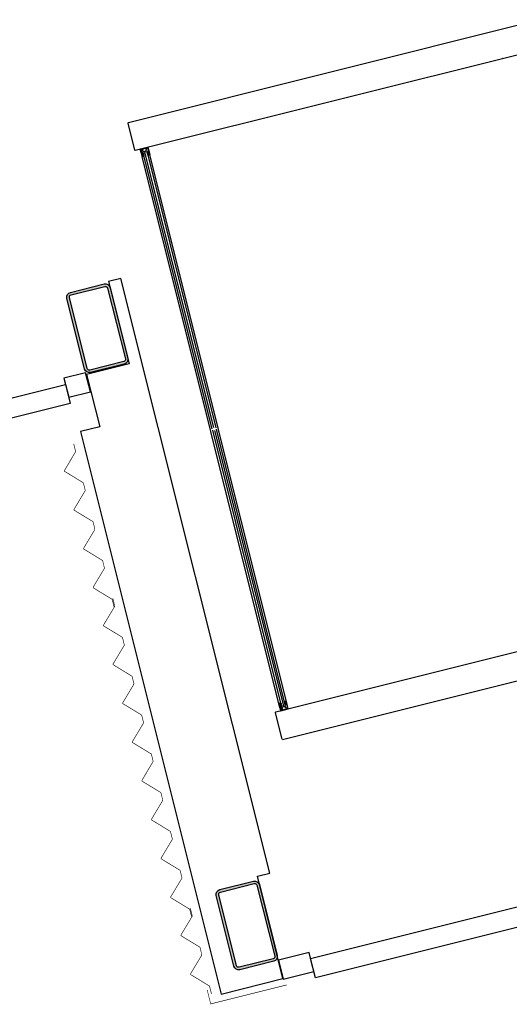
# Model space of a CAD drawing. Header units: millimetres. Extents: x 7256 to 213640, y 21030 to 164335.
# Tile 43 of 70: x 161178 to 162719, y 101067 to 104167. Entities that reach past the tile are written whole.
import ezdxf

# ---------------------------------------------------------------- set-up
doc = ezdxf.new("R2010")
doc.units = ezdxf.units.MM
doc.header["$LTSCALE"] = 100
for name, color, linetype in [('AA28----_KONSTRUKTIE', 252, 'Continuous'), ('AL21----_BUITENWAND', 3, 'Continuous'), ('AL22----_BINNENWAND', 2, 'Continuous'), ('AL28----_KONSTRUKTIE_STAAL', 1, 'Continuous'), ('AL31----_BUITENKOZIJNEN', 1, 'Continuous'), ('AL32----_BINNENKOZIJNEN', 1, 'Continuous')]:
    doc.layers.add(name, color=color, linetype=linetype)

# ---------------------------------------------------------------- blocks, each defined once
blk = doc.blocks.new('72_concentratieplekken_entree_4x')
at = {"layer": 'AL32----_BINNENKOZIJNEN', "lineweight": 9}
h = blk.add_hatch(color=34, dxfattribs=at)
h.dxf.hatch_style = 1
h.paths.add_polyline_path([(-441.313395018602, 1837.325269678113), (-441.5559306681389, 1838.295412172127, -0.4142135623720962), (-441.1921272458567, 1838.901751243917), (-440.7070559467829, 1836.96146625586, -0.4142135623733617)])
at = {"layer": 'AL32----_BINNENKOZIJNEN', "linetype": 'Continuous', "lineweight": 9}
h = blk.add_hatch(color=34, dxfattribs=at)
h.dxf.hatch_style = 1
h.paths.add_polyline_path([(-421.2780927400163, 1842.109291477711), (-421.7167279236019, 1841.813024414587), (-423.0745049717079, 1847.244132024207), (-422.548054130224, 1847.189136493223, 0.5205670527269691), (-422.2258415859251, 1847.560273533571), (-422.3228558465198, 1847.948330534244), (-421.5467418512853, 1848.142359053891), (-419.9460065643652, 1841.739418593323), (-420.7221205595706, 1841.545390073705), (-420.8191348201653, 1841.933447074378, 0.5205670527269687)])
at = {"layer": 'AL32----_BINNENKOZIJNEN', "lineweight": 9}
h = blk.add_hatch(color=34, dxfattribs=at)
h.dxf.hatch_style = 1
h.paths.add_polyline_path([(-10.08425810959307, 112.4089071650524), (-9.84172246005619, 111.4387646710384, 0.4142135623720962), (-9.2353833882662, 111.0749612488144), (-9.720454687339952, 113.0152462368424, 0.4142135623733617)])
at = {"layer": 'AL32----_BINNENKOZIJNEN', "linetype": 'Continuous', "lineweight": 9}
h = blk.add_hatch(color=34, dxfattribs=at)
h.dxf.hatch_style = 1
h.paths.add_polyline_path([(9.845253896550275, 117.6160900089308), (9.318803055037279, 117.6710855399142), (10.67658010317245, 112.239977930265), (11.11521528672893, 112.5362449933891, -0.5205670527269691), (11.57417320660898, 112.3604005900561), (11.67118746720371, 111.9723435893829), (12.44730146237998, 112.1663721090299), (10.84656617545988, 118.5693125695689), (10.07045218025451, 118.375284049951), (10.16746644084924, 117.9872270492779, -0.5205670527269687)])
at = {"layer": 'AL22----_BINNENWAND'}
for p, q in [((813.2218935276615, 2265.889097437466), (-484.8287634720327, 1941.376398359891)), ((-463.7281619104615, 1854.91244856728), (835.2926375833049, 2179.667683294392)), ((-486.4052449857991, 1939.436113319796), (-486.2839771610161, 1938.951042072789)), ((-486.2839771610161, 1938.951042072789), (-465.6684469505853, 1856.488930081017)), ((-484.8287634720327, 1941.376398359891), (-485.3138347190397, 1941.255130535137)), ((-484.8287634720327, 1941.376398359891), (-484.8287634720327, 1941.376398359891)), ((-465.6684469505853, 1856.488930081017), (-465.5471791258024, 1856.00385883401)), ((1276.950055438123, 410.9766488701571), (-21.10060156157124, 86.46394979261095)), ((0, 0), (1299.020799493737, 324.755234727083)), ((-22.67708307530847, 84.52366475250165), (-1.940285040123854, 1.576481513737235)), ((-21.10060156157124, 86.46394979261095), (-21.58567280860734, 86.34268196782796)), ((-21.10060156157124, 86.46394979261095), (-21.10060156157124, 86.46394979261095))]:
    blk.add_line(p, q, dxfattribs=at)
for centre, start, end in [((-484.950031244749, 1939.799916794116), 104.0362449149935, 194.0362449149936), ((-464.0919653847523, 1856.36766230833), 194.0362449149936, 284.0362449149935), ((-21.22186933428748, 84.88746822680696), 104.0362449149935, 194.0362449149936)]:
    blk.add_arc(centre, 1.5, start, end, dxfattribs=at)
at = {"layer": 'AL32----_BINNENKOZIJNEN'}
for p, q in [((-447.2546410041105, 1859.030829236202), (-423.971221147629, 1864.851684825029)), ((-440.7794411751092, 1859.103464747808), (-429.7188140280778, 1861.868621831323)), ((-440.7794411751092, 1859.103464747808), (-432.6312469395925, 1861.140513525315)), ((-428.2636002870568, 1862.232425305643), (-425.0626314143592, 1863.032667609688)), ((-424.4562923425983, 1862.668864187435), (-421.3033288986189, 1850.057011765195)), ((-423.3648820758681, 1864.487881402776), (-417.5440264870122, 1841.204461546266)), ((-445.5568914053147, 1850.178278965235), (-447.6184444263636, 1858.424490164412)), ((-445.7994272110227, 1857.333079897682), (-444.1016776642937, 1850.542082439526)), ((-445.4356237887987, 1857.939418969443), (-442.2346549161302, 1858.739661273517)), ((-445.3148571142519, 1849.208011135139), (-441.7980901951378, 1835.140944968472)), ((-443.9809111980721, 1850.056885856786), (-444.9510536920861, 1849.81435020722)), ((-444.9510536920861, 1849.81435020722), (-444.4659824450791, 1849.935618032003)), ((-443.681666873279, 1856.213277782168), (-444.223446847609, 1851.0270283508)), ((-444.223446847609, 1851.0270283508), (-443.9809111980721, 1850.056885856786)), ((-441.7253300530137, 1856.702362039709), (-443.681666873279, 1856.213277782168)), ((-443.1596292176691, 1846.771758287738), (-442.2876695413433, 1855.11869017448)), ((-441.1917512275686, 1838.900247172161), (-443.1596292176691, 1846.771758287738)), ((-442.3240450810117, 1854.770481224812), (-442.3572733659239, 1854.452399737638)), ((-442.2876695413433, 1855.11869017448), (-441.3857801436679, 1855.344162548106)), ((-9.114491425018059, 104.4067356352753), (-441.7980901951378, 1835.140944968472)), ((-441.3857801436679, 1855.344162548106), (-441.7253300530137, 1856.702362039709)), ((-441.3857801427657, 1855.344162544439), (-441.3857801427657, 1855.344162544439)), ((-441.1917511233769, 1834.777141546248), (-440.7066798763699, 1834.898409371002)), ((-440.3432524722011, 1835.506252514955), (-440.7066799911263, 1836.959962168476)), ((-439.9305664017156, 1855.70796601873), (-439.9305664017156, 1855.70796601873)), ((-439.2929932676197, 1849.694265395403), (-438.5653864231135, 1850.906943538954)), ((-221.4959804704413, 978.506305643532), (-439.2929932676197, 1849.694265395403)), ((-439.0286770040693, 1855.933438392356), (-438.6537133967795, 1855.378289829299)), ((-438.5653864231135, 1850.906943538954), (-434.8012336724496, 1851.847981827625)), ((-434.8012336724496, 1851.847981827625), (-434.1948946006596, 1851.484178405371)), ((-434.1948946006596, 1851.484178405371), (-433.9523589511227, 1850.514035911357)), ((-433.9523589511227, 1850.514035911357), (-434.0321347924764, 1850.131758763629)), ((-433.0549771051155, 1849.192216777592), (-432.1818488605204, 1849.410498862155)), ((-215.7915421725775, 981.9939681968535), (-432.6184128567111, 1849.301357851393)), ((-432.2546096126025, 1851.969249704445), (-431.8908061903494, 1852.575588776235)), ((-432.0120739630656, 1850.999107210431), (-432.2546096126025, 1851.969249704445)), ((-431.7617883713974, 1850.699345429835), (-432.0120739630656, 1850.999107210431)), ((-431.8908061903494, 1852.575588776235), (-428.1266531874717, 1853.516627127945)), ((-429.7718286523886, 1858.247650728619), (-429.8414324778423, 1857.581360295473)), ((-428.8699392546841, 1858.473123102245), (-428.8699392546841, 1858.473123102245)), ((-428.1266531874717, 1853.516627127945), (-426.9139750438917, 1852.789020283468)), ((-426.9139750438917, 1852.789020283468), (-209.1169622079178, 981.6010605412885)), ((-423.5840411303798, 1849.282276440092), (-425.8929802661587, 1848.705041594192)), ((-423.5161309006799, 1839.197645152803), (-425.8929802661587, 1848.705041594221)), ((-423.0745049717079, 1847.244132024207), (-423.5840411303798, 1849.282276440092)), ((-421.20719176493, 1839.774879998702), (-423.5161309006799, 1839.197645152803)), ((-423.3891352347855, 1848.504783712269), (-423.0736275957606, 1847.242753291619)), ((-422.548054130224, 1847.189136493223), (-423.0745049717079, 1847.244132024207)), ((-421.7167279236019, 1841.813024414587), (-423.0745049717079, 1847.244132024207)), ((-423.0736275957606, 1847.242753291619), (-422.5471767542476, 1847.187757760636)), ((-421.3033288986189, 1850.057011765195), (-422.661528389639, 1849.717461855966)), ((-422.4432462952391, 1848.432023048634), (-420.9880325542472, 1848.795826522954)), ((-422.2249642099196, 1847.558894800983), (-422.4432462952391, 1848.432023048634)), ((-421.5467418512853, 1848.142359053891), (-422.3228558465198, 1847.948330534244)), ((-422.3228558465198, 1847.948330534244), (-422.2258415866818, 1847.560273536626)), ((-421.2780927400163, 1842.109291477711), (-421.7167279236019, 1841.813024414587)), ((-421.7167279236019, 1841.813024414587), (-421.20719176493, 1839.774879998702)), ((-421.2772153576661, 1842.107912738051), (-421.7158505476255, 1841.81164568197)), ((-421.7158505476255, 1841.81164568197), (-421.2063143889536, 1839.773501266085)), ((-419.9460065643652, 1841.739418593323), (-421.5467418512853, 1848.142359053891)), ((-421.2063143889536, 1839.773501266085), (-417.9078299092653, 1840.598122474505)), ((-420.9880325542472, 1848.795826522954), (-419.1447616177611, 1841.422743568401)), ((-420.7221205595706, 1841.545390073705), (-420.8191348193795, 1841.933447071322)), ((-420.5999753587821, 1841.058940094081), (-420.8182574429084, 1841.932068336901)), ((-419.9460065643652, 1841.739418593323), (-420.7221205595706, 1841.545390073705)), ((-419.1447616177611, 1841.422743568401), (-420.5999753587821, 1841.058940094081)), ((15.13355577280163, 110.4921855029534), (-417.5445283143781, 1841.204336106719)), ((-220.2778600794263, 973.6338246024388), (-2.48084631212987, 102.4458650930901)), ((-213.6032791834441, 973.2409171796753), (3.223591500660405, 105.9335275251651)), ((9.898171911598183, 105.540619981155), (-207.8988418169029, 976.7285795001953)), ((-8.023081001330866, 100.0410944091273), (-11.53984792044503, 114.1081605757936)), ((-11.17604449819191, 114.7144996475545), (-10.69097325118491, 114.8357674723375)), ((-10.08425816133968, 114.4704599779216), (-9.72083076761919, 113.0167502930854)), ((-9.235759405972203, 111.0764653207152), (-7.26788141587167, 103.2049542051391)), ((-7.780043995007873, 99.07107725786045), (-5.718490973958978, 90.82486605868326)), ((-6.44659943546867, 99.91982663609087), (-7.416741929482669, 99.6772909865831)), ((-7.416741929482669, 99.6772909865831), (-6.931670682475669, 99.79855881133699)), ((-7.26788141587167, 103.2049542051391), (-2.570536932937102, 96.2503485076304)), ((-6.204063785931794, 98.94968414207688), (-6.44659943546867, 99.91982663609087)), ((-4.627080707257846, 92.64388327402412), (-6.324830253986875, 99.43488073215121)), ((-3.285434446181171, 94.6285371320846), (-6.204063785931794, 98.94968414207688)), ((-5.112151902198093, 90.46106263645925), (18.1712679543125, 96.28191822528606)), ((-4.020741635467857, 92.28007985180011), (-0.8197727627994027, 93.08032215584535)), ((-1.329097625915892, 95.11762138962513), (-3.285434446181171, 94.6285371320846)), ((-2.766496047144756, 96.54047378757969), (-2.945500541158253, 96.80549707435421)), ((-2.570536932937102, 96.2503485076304), (-1.668647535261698, 96.47582088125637)), ((-2.48084631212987, 102.4458650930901), (-1.268168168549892, 101.718258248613)), ((-1.668647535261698, 96.47582088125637), (-1.329097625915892, 95.11762138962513)), ((-1.668647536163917, 96.47582088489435), (-1.668647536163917, 96.47582088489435)), ((-1.268168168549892, 101.718258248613), (2.495984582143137, 102.6592965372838)), ((-0.2134337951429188, 96.83962435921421), (-0.2134337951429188, 96.83962435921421)), ((0.6354409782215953, 93.44412563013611), (11.69606812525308, 96.20928271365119)), ((0.6354409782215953, 93.44412563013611), (8.783635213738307, 95.48117440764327)), ((0.6884556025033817, 97.06509673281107), (0.7580594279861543, 97.73138716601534)), ((2.617252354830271, 104.2357781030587), (2.366966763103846, 104.5355398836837)), ((2.495984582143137, 102.6592965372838), (2.859788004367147, 103.2656356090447)), ((2.859788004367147, 103.2656356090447), (2.617252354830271, 104.2357781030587)), ((2.787027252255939, 105.8243864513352), (3.660155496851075, 106.0426685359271)), ((4.637313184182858, 105.1031265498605), (4.557537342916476, 104.7208494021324)), ((4.557537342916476, 104.7208494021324), (4.800072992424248, 103.7507069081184)), ((4.800072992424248, 103.7507069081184), (5.406412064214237, 103.3869034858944)), ((5.406412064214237, 103.3869034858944), (9.17056506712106, 104.3279418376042)), ((8.809266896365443, 119.7092299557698), (6.500327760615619, 119.1319951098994)), ((6.500327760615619, 119.1319951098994), (8.877177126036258, 109.6245986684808)), ((9.318803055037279, 117.6710855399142), (8.809266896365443, 119.7092299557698)), ((8.80939223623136, 119.7108593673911), (12.1078767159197, 120.5354805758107)), ((9.318928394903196, 117.6727149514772), (8.80939223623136, 119.7108593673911)), ((11.18611626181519, 110.2018335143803), (8.877177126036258, 109.6245986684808)), ((9.17056506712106, 104.3279418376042), (9.898171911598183, 105.540619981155)), ((9.845253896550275, 117.6160900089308), (9.318803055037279, 117.6710855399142)), ((9.318803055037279, 117.6710855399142), (10.67658010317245, 112.239977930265)), ((9.845379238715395, 117.6177194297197), (9.318928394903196, 117.6727149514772)), ((9.94530395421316, 99.37930906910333), (9.570340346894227, 99.93445763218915)), ((11.40452343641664, 119.2257881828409), (9.949309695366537, 118.861984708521)), ((9.949309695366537, 118.861984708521), (10.1675917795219, 117.9888564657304)), ((10.84656617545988, 118.5693125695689), (10.07045218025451, 118.375284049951)), ((10.07045218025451, 118.375284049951), (10.16746644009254, 117.9872270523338)), ((11.11521528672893, 112.5362449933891), (10.67658010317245, 112.239977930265)), ((10.67658010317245, 112.239977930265), (11.18611626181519, 110.2018335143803)), ((10.67670544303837, 112.2416073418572), (11.11534062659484, 112.5378744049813)), ((10.99221308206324, 110.9795769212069), (10.67670544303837, 112.2416073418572)), ((10.84656617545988, 118.5693125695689), (12.44730146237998, 112.1663721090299)), ((10.84719335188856, 99.60478144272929), (10.84719335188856, 99.60478144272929)), ((13.24779437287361, 111.8527052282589), (11.40452343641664, 119.2257881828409)), ((11.67118746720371, 111.9723435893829), (11.57417320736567, 112.3604005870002)), ((11.574298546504, 112.3620300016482), (11.79258063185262, 111.4889017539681)), ((12.44730146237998, 112.1663721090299), (11.67118746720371, 111.9723435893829)), ((11.79258063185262, 111.4889017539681), (13.24779437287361, 111.8527052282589)), ((13.56309071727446, 110.5915199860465), (12.2048912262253, 110.2519700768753)), ((18.53507137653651, 96.88825729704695), (12.71421578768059, 120.1716771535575)), ((13.15128186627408, 96.57308618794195), (16.35225073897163, 97.3733284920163)), ((16.71605416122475, 97.97966756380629), (13.56309071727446, 110.5915199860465))]:
    blk.add_line(p, q, dxfattribs=at)
at = {"layer": 'AL32----_BINNENKOZIJNEN', "lineweight": 9}
for p, q in [((-429.7188140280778, 1861.868621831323), (-428.8699392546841, 1858.473123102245)), ((-428.2636002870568, 1862.232425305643), (-427.2205695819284, 1858.060302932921)), ((-442.8898767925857, 1845.692748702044, 150), (-440.2219846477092, 1835.021181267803)), ((-442.4048054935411, 1843.752463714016), (-441.1921272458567, 1838.901751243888)), ((-442.2346549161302, 1858.739661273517), (-441.3857801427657, 1855.344162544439)), ((-441.5559306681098, 1838.295412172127), (-441.313395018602, 1837.325269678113)), ((-441.1921272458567, 1838.901751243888), (-440.7070559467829, 1836.96146625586)), ((-436.4307493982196, 1845.67863302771), (-440.9836693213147, 1846.949079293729, 150)), ((-440.7794411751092, 1859.103464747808), (-439.9305664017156, 1855.70796601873)), ((-440.7070559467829, 1836.96146625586), (-440.2219846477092, 1835.021181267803)), ((-440.2219846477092, 1835.021181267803), (-435.5264949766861, 1836.195053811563)), ((-440.2219846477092, 1835.021181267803), (-438.4369224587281, 1835.467446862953)), ((-439.9295262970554, 1844.15911101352, 150), (-440.2121559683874, 1845.289629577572, 150)), ((-440.2121559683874, 1845.289629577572, 150), (-436.6667323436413, 1844.879107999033, 150)), ((-439.9295262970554, 1844.15911101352, 150), (-435.7708095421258, 1843.080492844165, 150)), ((-439.2746800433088, 1841.539726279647), (-439.5275125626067, 1842.55105624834)), ((-439.5275125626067, 1842.55105624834), (-436.0214051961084, 1842.29779968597)), ((-435.1154240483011, 1840.460933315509), (-439.2746800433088, 1841.539726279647)), ((-438.0391640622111, 1836.597662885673), (-438.8692334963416, 1839.91794026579)), ((-438.8692334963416, 1839.91794026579), (-435.3676556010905, 1839.682801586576)), ((-438.0391640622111, 1836.597662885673), (-435.7690306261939, 1837.165196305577)), ((-435.7690306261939, 1837.165196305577), (-435.5264949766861, 1836.195053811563)), ((-10.2055259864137, 114.9555312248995), (-5.5100363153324, 116.1294037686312)), ((-10.2055259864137, 114.9555312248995), (-8.4204637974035, 115.4017968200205)), ((-9.720454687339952, 113.0152462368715), (-10.2055259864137, 114.9555312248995)), ((-7.537633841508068, 104.2839637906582, 149.9999999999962), (-10.2055259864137, 114.9555312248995)), ((-9.84172246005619, 111.4387646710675), (-10.08425810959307, 112.4089071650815)), ((-9.2353833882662, 111.0749612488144), (-9.720454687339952, 113.0152462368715)), ((-8.02270514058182, 106.2242487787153), (-9.2353833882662, 111.0749612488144)), ((-7.537634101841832, 114.5917278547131), (-5.267500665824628, 115.1592612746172)), ((-7.537634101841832, 114.5917278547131), (-6.707564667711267, 111.2714504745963)), ((-6.707564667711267, 111.2714504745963), (-3.728590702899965, 113.1267272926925)), ((-3.13985378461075, 112.5588377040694), (-6.302118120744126, 109.6496644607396)), ((-6.302118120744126, 109.6496644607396), (-6.049285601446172, 108.6383344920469)), ((-6.049285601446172, 108.6383344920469), (-3.074841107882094, 110.5117291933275)), ((-5.647271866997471, 107.030279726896, 149.9999999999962), (-2.485401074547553, 109.9390449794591, 149.9999999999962)), ((-5.647271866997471, 107.030279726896, 149.9999999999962), (-5.364642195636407, 105.8997611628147, 149.9999999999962)), ((-5.267500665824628, 115.1592612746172), (-5.5100363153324, 116.1294037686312)), ((-5.364642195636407, 105.8997611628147, 149.9999999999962), (-2.429513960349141, 107.9304208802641, 149.9999999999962)), ((-1.845046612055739, 107.3360084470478), (-5.264471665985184, 104.0724757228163, 149.9999999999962)), ((-0.8197727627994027, 93.08032215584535), (-1.668647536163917, 96.47582088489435)), ((0.6354409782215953, 93.44412563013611), (-0.2134337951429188, 96.83962435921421)), ((11.69606812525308, 96.20928271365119), (10.84719335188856, 99.60478144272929)), ((13.15128186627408, 96.57308618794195), (12.10825116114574, 100.7452085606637))]:
    blk.add_line(p, q, dxfattribs=at)
at = {"layer": 'AL32----_BINNENKOZIJNEN', "linetype": 'Continuous', "lineweight": 9}
for p, q in [((-444.4654810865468, 1849.935743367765), (-444.9505523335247, 1849.814475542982)), ((-441.3857801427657, 1855.344162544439), (-441.9480189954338, 1855.203602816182)), ((-438.9467874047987, 1854.613359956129), (-441.7387116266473, 1853.915378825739)), ((-441.5559306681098, 1838.295412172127), (-441.313395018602, 1837.325269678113)), ((-439.9305664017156, 1855.70796601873), (-439.0286770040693, 1855.933438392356)), ((-428.8699392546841, 1858.473123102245), (-429.7718286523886, 1858.247650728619)), ((-427.5843730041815, 1857.453963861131), (-429.2228707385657, 1857.044339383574)), ((-9.84172246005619, 111.4387646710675), (-10.08425810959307, 112.4089071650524)), ((-6.93116932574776, 99.79868415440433), (-7.416240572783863, 99.67741632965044)), ((0.1394976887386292, 98.2684080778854), (-2.65242653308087, 97.57042694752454)), ((-1.668647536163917, 96.47582088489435), (-2.230886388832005, 96.33526115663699)), ((-0.2134337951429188, 96.83962435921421), (0.6884556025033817, 97.06509673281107)), ((11.50191208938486, 101.1090119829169), (9.86341435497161, 100.6993875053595)), ((10.84719335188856, 99.60478144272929), (9.94530395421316, 99.37930906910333))]:
    blk.add_line(p, q, dxfattribs=at)
for centre in [(-423.5500860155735, 1844.239960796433), (8.84322201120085, 114.6669143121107)]:
    blk.add_circle(centre, 0.7500000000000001, dxfattribs=at)
at = {"layer": 'AL32----_BINNENKOZIJNEN'}
for centre, radius, start, end in [((693.215362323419, 2143.63297319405), 0.5, 14.03624491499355, 104.0362449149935), ((-424.9413635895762, 1862.547596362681), 0.4999999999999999, 14.03624491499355, 104.0362449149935), ((-423.8499533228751, 1864.366613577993), 0.4999999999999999, 14.03624491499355, 104.0362449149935), ((-447.1333731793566, 1858.545757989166), 0.4999999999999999, 104.0362449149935, 194.0362449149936), ((-445.3143559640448, 1857.454347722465), 0.4999999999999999, 104.0362449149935, 194.0362449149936), ((-444.8297858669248, 1849.32927895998), 0.500000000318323, 104.0362449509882, 194.0362448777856), ((-441.8599794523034, 1854.400450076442), 0.5000000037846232, 174.0362445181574, 284.0362445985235), ((-441.3130189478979, 1835.262212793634), 0.500000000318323, 194.0362449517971, 284.0362448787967), ((-440.8279477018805, 1835.383480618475), 0.500000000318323, 284.0362449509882, 14.03624487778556), ((-439.068055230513, 1855.098431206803), 0.5000000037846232, 284.0362452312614, 34.03624531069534), ((-433.2490056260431, 1849.968330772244), 0.7999999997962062, 168.2123537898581, 284.0362450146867), ((-432.3758773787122, 1850.186612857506), 0.7999999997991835, 284.0362448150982, 39.86013604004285), ((-429.34413856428, 1857.529410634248), 0.5000000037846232, 174.0362445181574, 284.0362445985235), ((-422.4189927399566, 1848.74731936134), 1.000000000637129, 104.0362449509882, 194.0362448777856), ((-422.5168843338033, 1847.487512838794), 0.2999999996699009, 264.036245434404, 14.03630139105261), ((-422.5160069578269, 1847.486134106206), 0.2999999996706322, 264.036245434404, 14.03624551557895), ((-421.1101775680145, 1841.860686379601), 0.2999999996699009, 14.03618843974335, 124.0362443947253), ((-418.0290977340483, 1841.083193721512), 0.4999999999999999, 284.0362449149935, 14.03624491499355), ((-11.05477667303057, 114.2294284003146), 0.500000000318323, 104.0362449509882, 194.0362448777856), ((-10.56970542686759, 114.3506962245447), 0.500000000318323, 14.0362449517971, 104.0362448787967), ((-7.538009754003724, 100.1623622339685), 0.500000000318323, 194.0362449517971, 284.0362448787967), ((-2.531158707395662, 97.08535569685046), 0.5000000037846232, 104.0362452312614, 214.0362453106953), ((0.2607655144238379, 97.78333682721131), 0.5000000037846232, 354.0362445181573, 104.0362445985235), ((2.981055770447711, 105.0482724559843), 0.7999999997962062, 104.0362448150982, 219.8601360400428), ((3.854184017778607, 105.2665545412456), 0.7999999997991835, 348.212353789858, 104.0362450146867), ((9.984682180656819, 100.2143162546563), 0.5000000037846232, 104.0362452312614, 214.0362453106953), ((9.876423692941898, 117.9144663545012), 0.2999999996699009, 264.036245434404, 14.03630139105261), ((11.9623555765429, 111.2221125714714), 1.000000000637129, 194.0362449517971, 284.0362448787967), ((11.28313045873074, 112.2876398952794), 0.2999999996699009, 14.03618843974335, 124.0362443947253), ((11.28325579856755, 112.2892693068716), 0.2999999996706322, 14.03624431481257, 124.0362443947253), ((12.22914454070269, 120.0504093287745), 0.4999999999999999, 14.03624491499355, 104.0362449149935), ((16.23098291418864, 97.8583997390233), 0.4999999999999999, 284.0362449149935, 14.03624491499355), ((18.05000012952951, 96.76698947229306), 0.4999999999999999, 284.0362449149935, 14.03624491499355), ((-5.233419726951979, 90.94613388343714), 0.4999999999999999, 194.0362449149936, 284.0362449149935), ((-4.142009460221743, 92.765151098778), 0.4999999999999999, 194.0362449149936, 284.0362449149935)]:
    blk.add_arc(centre, radius, start, end, dxfattribs=at)
at = {"layer": 'AL32----_BINNENKOZIJNEN', "linetype": 'Continuous', "lineweight": 9}
for centre, radius, start, end in [((-445.0718201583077, 1850.299546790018), 0.4999999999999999, 194.0362449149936, 284.0362449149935), ((-441.0704807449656, 1838.415172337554), 0.5000041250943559, 104.0364407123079, 193.8581150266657), ((-440.8260134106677, 1837.448249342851), 0.5026577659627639, 194.161672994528, 283.7334335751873), ((-436.7916409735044, 1845.350563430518), 0.4877216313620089, 284.8391542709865, 42.27250220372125), ((-436.1463138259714, 1842.769255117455, -150), 0.4877216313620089, 284.8391542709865, 39.65372799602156), ((-435.4846207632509, 1840.150662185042), 0.4822596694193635, 284.0362449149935, 40.04353102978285), ((-427.7056408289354, 1857.939035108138), 0.4999999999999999, 284.0362449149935, 14.03624491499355), ((-421.1093001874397, 1841.859307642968), 0.2999999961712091, 14.03624491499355, 124.0362453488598), ((-9.596342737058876, 112.5297517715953), 0.5026577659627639, 104.3390562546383, 193.9108168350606), ((-9.357026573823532, 111.5615409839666), 0.5000041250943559, 194.2143748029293, 284.0360491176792), ((-7.294972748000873, 99.19234508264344), 0.4999999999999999, 104.0362449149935, 194.0362449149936), ((-3.611625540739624, 112.6588666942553), 0.4822596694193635, 348.0289587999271, 104.0362449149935), ((-2.963193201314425, 110.036958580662, -150.0000000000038), 0.4877216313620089, 348.4187618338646, 103.2333355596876), ((-2.317866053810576, 107.4556502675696), 0.4877216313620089, 345.7999876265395, 103.2333355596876), ((9.876549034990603, 117.9160957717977), 0.2999999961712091, 264.0362444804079, 14.03624491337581), ((11.62317991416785, 100.6239407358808), 0.4999999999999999, 14.03624491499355, 104.0362449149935)]:
    blk.add_arc(centre, radius, start, end, dxfattribs=at)
at = {"layer": 'AL32----_BINNENKOZIJNEN', "linetype": 'Continuous'}
for centre, start, end in [((-444.5867489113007, 1850.420814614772), 284.0362449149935, 14.03624491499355), ((-441.8267511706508, 1854.718531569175), 104.0362449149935, 174.0362451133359), ((-6.809901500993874, 99.31361290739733), 14.03624491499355, 104.0362449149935), ((-2.352154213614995, 96.82033240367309), 214.0362447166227, 284.0362449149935)]:
    blk.add_arc(centre, 0.4999999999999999, start, end, dxfattribs=at)
at = {"layer": 'AL32----_BINNENKOZIJNEN', "lineweight": 9}
for centre, radius, start, end in [((-441.6146556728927, 1845.832171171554, 150), 1.282820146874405, 60.53614690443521, 186.2394794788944), ((-441.0708594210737, 1838.416679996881), 0.500000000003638, 104.0362449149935, 194.0362449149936), ((-440.8283237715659, 1837.446537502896), 0.500000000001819, 194.0362449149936, 284.0362449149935), ((-9.599186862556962, 112.5301749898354), 0.500000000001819, 104.0362449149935, 194.0362449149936), ((-9.356651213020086, 111.5600324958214), 0.500000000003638, 194.0362449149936, 284.0362449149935), ((-6.346828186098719, 104.7610480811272, 149.9999999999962), 1.282820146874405, 201.8330103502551, 327.5363429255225)]:
    blk.add_arc(centre, radius, start, end, dxfattribs=at)

msp = doc.modelspace()

# ---------------------------------------------------------------- hatches: boundary and pattern name
at = {"layer": 'AA28----_KONSTRUKTIE'}
h = msp.add_hatch(color=256, dxfattribs=at)
h.dxf.hatch_style = 1
edge = h.paths.add_edge_path(flags=16)
edge.add_arc((161503.8088864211, 103097.1850426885), 6.999992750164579, -75.96378394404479, 14.036284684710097, ccw=False)
edge.add_line((161505.506630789, 103090.3940514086), (161398.8454408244, 103063.7287525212))
edge.add_arc((161397.2240795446, 103070.724256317), 7.180939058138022, 195.0233501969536, 283.04914937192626, ccw=False)
edge.add_line((161390.2885830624, 103068.8628658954), (161334.532614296, 103291.8867558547))
edge.add_arc((161341.5277723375, 103293.5082486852), 7.180631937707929, 105.0217122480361, 193.0507948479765, ccw=False)
edge.add_line((161339.6666597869, 103300.4435017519), (161446.2735332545, 103327.0952215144))
edge.add_arc((161447.8950161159, 103320.1000401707), 7.180652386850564, 15.021824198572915, 103.05067537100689, ccw=False)
edge.add_line((161454.8302852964, 103321.9611715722), (161510.5998756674, 103098.8827951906))
edge = h.paths.add_edge_path()
edge.add_arc((161503.8088864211, 103097.1850426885), 14.9999927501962, -75.96378394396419, 14.036284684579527, ccw=False)
edge.add_line((161507.4469120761, 103082.6329104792), (161400.7312384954, 103055.953990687))
edge.add_arc((161397.2240795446, 103070.7242563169), 15.18093905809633, 194.7151381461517, 283.3573574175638, ccw=False)
edge.add_line((161382.5410650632, 103066.8680928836), (161326.75787523, 103290.0008671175))
edge.add_arc((161341.5277723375, 103293.5082486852), 15.18063193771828, 104.714004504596, 193.3584962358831, ccw=False)
edge.add_line((161337.6719774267, 103308.1910424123), (161444.3876510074, 103334.8699622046))
edge.add_arc((161447.8950161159, 103320.1000401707), 15.18065238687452, 14.714081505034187, 103.358414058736, ccw=False)
edge.add_line((161462.5778244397, 103323.9558600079), (161518.3610142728, 103100.823085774))
h = msp.add_hatch(color=256, dxfattribs=at)
h.dxf.hatch_style = 1
edge = h.paths.add_edge_path(flags=16)
edge.add_arc((161503.8088864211, 103097.1850426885), 6.999992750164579, -75.96378394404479, 14.036284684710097, ccw=False)
edge.add_line((161505.506630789, 103090.3940514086), (161398.8454408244, 103063.7287525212))
edge.add_arc((161397.2240795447, 103070.724256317), 7.180939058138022, 195.0233501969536, 283.04914937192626, ccw=False)
edge.add_line((161390.2885830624, 103068.8628658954), (161334.532614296, 103291.8867558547))
edge.add_arc((161341.5277723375, 103293.5082486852), 7.180631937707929, 105.0217122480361, 193.0507948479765, ccw=False)
edge.add_line((161339.6666597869, 103300.4435017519), (161446.2735332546, 103327.0952215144))
edge.add_arc((161447.8950161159, 103320.1000401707), 7.180652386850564, 15.021824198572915, 103.05067537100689, ccw=False)
edge.add_line((161454.8302852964, 103321.9611715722), (161510.5998756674, 103098.8827951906))
edge = h.paths.add_edge_path()
edge.add_arc((161503.8088864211, 103097.1850426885), 14.9999927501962, -75.96378394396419, 14.036284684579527, ccw=False)
edge.add_line((161507.4469120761, 103082.6329104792), (161400.7312384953, 103055.953990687))
edge.add_arc((161397.2240795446, 103070.724256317), 15.18093905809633, 194.7151381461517, 283.3573574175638, ccw=False)
edge.add_line((161382.5410650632, 103066.8680928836), (161326.75787523, 103290.0008671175))
edge.add_arc((161341.5277723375, 103293.5082486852), 15.18063193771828, 104.714004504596, 193.3584962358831, ccw=False)
edge.add_line((161337.6719774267, 103308.1910424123), (161444.3876510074, 103334.8699622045))
edge.add_arc((161447.8950161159, 103320.1000401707), 15.18065238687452, 14.714081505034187, 103.358414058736, ccw=False)
edge.add_line((161462.5778244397, 103323.9558600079), (161518.3610142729, 103100.8230857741))
h = msp.add_hatch(color=256, dxfattribs=at)
h.dxf.hatch_style = 1
edge = h.paths.add_edge_path(flags=16)
edge.add_arc((161973.7716500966, 101217.3339839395), 6.999992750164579, -75.96378394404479, 14.036284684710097, ccw=False)
edge.add_line((161975.4693944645, 101210.5429926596), (161868.8082044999, 101183.8776937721))
edge.add_arc((161867.1868432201, 101190.8731975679), 7.180939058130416, 195.0233501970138, 283.0491493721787, ccw=False)
edge.add_line((161860.2513467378, 101189.0118071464), (161804.4953779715, 101412.0356971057))
edge.add_arc((161811.490536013, 101413.6571899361), 7.180631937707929, 105.0217122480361, 193.0507948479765, ccw=False)
edge.add_line((161809.6294234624, 101420.5924430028), (161916.23629693, 101447.2441627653))
edge.add_arc((161917.8577797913, 101440.2489814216), 7.180652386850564, 15.021824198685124, 103.05067537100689, ccw=False)
edge.add_line((161924.7930489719, 101442.1101128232), (161980.5626393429, 101219.0317364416))
edge = h.paths.add_edge_path()
edge.add_arc((161973.7716500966, 101217.3339839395), 14.9999927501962, -75.96378394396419, 14.036284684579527, ccw=False)
edge.add_line((161977.4096757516, 101202.7818517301), (161870.6940021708, 101176.1029319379))
edge.add_arc((161867.1868432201, 101190.8731975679), 15.18093905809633, 194.7151381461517, 283.3573574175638, ccw=False)
edge.add_line((161852.5038287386, 101187.0170341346), (161796.7206389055, 101410.1498083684))
edge.add_arc((161811.490536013, 101413.6571899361), 15.18063193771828, 104.71400450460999, 193.3584962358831, ccw=False)
edge.add_line((161807.6347411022, 101428.3399836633), (161914.3504146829, 101455.0189034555))
edge.add_arc((161917.8577797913, 101440.2489814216), 15.18065238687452, 14.714081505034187, 103.358414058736, ccw=False)
edge.add_line((161932.5405881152, 101444.1048012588), (161988.3237779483, 101220.972027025))
h = msp.add_hatch(color=256, dxfattribs=at)
h.dxf.hatch_style = 1
edge = h.paths.add_edge_path(flags=16)
edge.add_arc((161973.7716500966, 101217.3339839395), 6.999992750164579, -75.96378394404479, 14.036284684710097, ccw=False)
edge.add_line((161975.4693944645, 101210.5429926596), (161868.8082044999, 101183.8776937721))
edge.add_arc((161867.1868432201, 101190.8731975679), 7.180939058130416, 195.0233501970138, 283.0491493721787, ccw=False)
edge.add_line((161860.2513467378, 101189.0118071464), (161804.4953779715, 101412.0356971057))
edge.add_arc((161811.490536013, 101413.6571899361), 7.180631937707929, 105.0217122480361, 193.0507948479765, ccw=False)
edge.add_line((161809.6294234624, 101420.5924430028), (161916.23629693, 101447.2441627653))
edge.add_arc((161917.8577797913, 101440.2489814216), 7.180652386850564, 15.021824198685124, 103.05067537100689, ccw=False)
edge.add_line((161924.7930489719, 101442.1101128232), (161980.5626393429, 101219.0317364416))
edge = h.paths.add_edge_path()
edge.add_arc((161973.7716500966, 101217.3339839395), 14.9999927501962, -75.96378394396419, 14.036284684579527, ccw=False)
edge.add_line((161977.4096757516, 101202.7818517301), (161870.6940021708, 101176.1029319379))
edge.add_arc((161867.1868432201, 101190.8731975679), 15.18093905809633, 194.7151381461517, 283.3573574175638, ccw=False)
edge.add_line((161852.5038287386, 101187.0170341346), (161796.7206389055, 101410.1498083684))
edge.add_arc((161811.490536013, 101413.6571899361), 15.18063193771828, 104.71400450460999, 193.3584962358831, ccw=False)
edge.add_line((161807.6347411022, 101428.3399836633), (161914.3504146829, 101455.0189034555))
edge.add_arc((161917.8577797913, 101440.2489814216), 15.18065238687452, 14.714081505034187, 103.358414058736, ccw=False)
edge.add_line((161932.5405881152, 101444.1048012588), (161988.3237779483, 101220.972027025))
h = msp.add_hatch(color=256, dxfattribs=at)
h.dxf.hatch_style = 1
edge = h.paths.add_edge_path(flags=16)
edge.add_arc((161973.7716500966, 101217.3339839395), 6.999992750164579, -75.96378394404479, 14.036284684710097, ccw=False)
edge.add_line((161975.4693944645, 101210.5429926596), (161868.8082044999, 101183.8776937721))
edge.add_arc((161867.1868432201, 101190.8731975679), 7.180939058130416, 195.0233501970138, 283.0491493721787, ccw=False)
edge.add_line((161860.2513467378, 101189.0118071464), (161804.4953779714, 101412.0356971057))
edge.add_arc((161811.490536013, 101413.6571899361), 7.180631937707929, 105.0217122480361, 193.0507948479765, ccw=False)
edge.add_line((161809.6294234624, 101420.5924430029), (161916.2362969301, 101447.2441627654))
edge.add_arc((161917.8577797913, 101440.2489814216), 7.180652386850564, 15.021824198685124, 103.05067537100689, ccw=False)
edge.add_line((161924.7930489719, 101442.1101128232), (161980.5626393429, 101219.0317364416))
edge = h.paths.add_edge_path()
edge.add_arc((161973.7716500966, 101217.3339839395), 14.9999927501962, -75.96378394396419, 14.036284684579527, ccw=False)
edge.add_line((161977.4096757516, 101202.7818517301), (161870.6940021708, 101176.1029319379))
edge.add_arc((161867.1868432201, 101190.8731975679), 15.18093905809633, 194.7151381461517, 283.3573574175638, ccw=False)
edge.add_line((161852.5038287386, 101187.0170341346), (161796.7206389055, 101410.1498083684))
edge.add_arc((161811.490536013, 101413.6571899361), 15.18063193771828, 104.71400450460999, 193.3584962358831, ccw=False)
edge.add_line((161807.6347411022, 101428.3399836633), (161914.3504146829, 101455.0189034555))
edge.add_arc((161917.8577797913, 101440.2489814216), 15.18065238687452, 14.714081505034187, 103.358414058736, ccw=False)
edge.add_line((161932.5405881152, 101444.1048012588), (161988.3237779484, 101220.972027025))
h = msp.add_hatch(color=256, dxfattribs=at)
h.dxf.hatch_style = 1
edge = h.paths.add_edge_path(flags=16)
edge.add_arc((161973.7716500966, 101217.3339839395), 6.999992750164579, -75.96378394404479, 14.036284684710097, ccw=False)
edge.add_line((161975.4693944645, 101210.5429926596), (161868.8082044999, 101183.8776937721))
edge.add_arc((161867.1868432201, 101190.8731975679), 7.180939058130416, 195.0233501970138, 283.0491493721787, ccw=False)
edge.add_line((161860.2513467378, 101189.0118071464), (161804.4953779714, 101412.0356971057))
edge.add_arc((161811.490536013, 101413.6571899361), 7.180631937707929, 105.0217122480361, 193.0507948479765, ccw=False)
edge.add_line((161809.6294234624, 101420.5924430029), (161916.2362969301, 101447.2441627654))
edge.add_arc((161917.8577797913, 101440.2489814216), 7.180652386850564, 15.021824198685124, 103.05067537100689, ccw=False)
edge.add_line((161924.7930489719, 101442.1101128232), (161980.5626393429, 101219.0317364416))
edge = h.paths.add_edge_path()
edge.add_arc((161973.7716500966, 101217.3339839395), 14.9999927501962, -75.96378394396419, 14.036284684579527, ccw=False)
edge.add_line((161977.4096757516, 101202.7818517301), (161870.6940021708, 101176.1029319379))
edge.add_arc((161867.1868432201, 101190.8731975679), 15.18093905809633, 194.7151381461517, 283.3573574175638, ccw=False)
edge.add_line((161852.5038287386, 101187.0170341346), (161796.7206389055, 101410.1498083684))
edge.add_arc((161811.490536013, 101413.6571899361), 15.18063193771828, 104.71400450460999, 193.3584962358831, ccw=False)
edge.add_line((161807.6347411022, 101428.3399836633), (161914.3504146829, 101455.0189034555))
edge.add_arc((161917.8577797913, 101440.2489814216), 15.18065238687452, 14.714081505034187, 103.358414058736, ccw=False)
edge.add_line((161932.5405881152, 101444.1048012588), (161988.3237779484, 101220.972027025))

# ---------------------------------------------------------------- linework, layer by layer
at = {"layer": 'AL21----_BUITENWAND'}
msp.add_lwpolyline([(161496.7131962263, 103352.3385992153), (161457.9074964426, 103342.6371732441), (161522.6553746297, 103083.6456237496), (161388.7757097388, 103050.1757069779), (161430.0067666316, 102885.2514821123), (161369.8579316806, 102870.2142731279), (161812.4854542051, 101099.704212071), (162006.6713384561, 101148.25068393), (161926.0012512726, 101470.2621484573), (161964.806999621, 101479.9635865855)], close=True, dxfattribs=at)
at = {"layer": 'AL21----_BUITENWAND', "const_width": 2}
for points in [[(161475.0507935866, 102318.6760292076), (161469.4887768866, 102341.1761544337, 0.1976197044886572), (161468.5892364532, 102342.4033054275), (161410.323846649, 102377.9685569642, -0.4113022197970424), (161409.6484775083, 102380.7006397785), (161444.6322277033, 102439.3170196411, 0.1976197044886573), (161444.8563989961, 102440.8219514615), (161439.2518116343, 102463.4942885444, 0.1976197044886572), (161438.3522712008, 102464.7214395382), (161380.0868813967, 102500.2866910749, -0.4113022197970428), (161379.411512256, 102503.0187738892), (161414.395262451, 102561.6351537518, 0.1976197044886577), (161414.6194337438, 102563.1400855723), (161409.0148463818, 102585.8124226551, 0.1976197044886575), (161408.1153059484, 102587.0395736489), (161349.8499161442, 102622.6048251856, -0.4113022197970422), (161349.1745470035, 102625.3369079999), (161384.1582971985, 102683.9532878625, 0.1976197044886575), (161384.3824684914, 102685.458219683), (161378.7778811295, 102708.1305567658, 0.1976197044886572), (161377.878340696, 102709.3577077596), (161319.6129508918, 102744.9229592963, -0.4113022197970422), (161318.9375817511, 102747.6550421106), (161353.9213319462, 102806.2714219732, 0.1976197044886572), (161354.1455032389, 102807.7763537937), (161348.540915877, 102830.4486908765, 0.1976197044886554), (161347.6413754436, 102831.6758418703)], [(161598.0620645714, 101832.0549963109), (161592.5000478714, 101854.5551215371, 0.1976197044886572), (161591.600507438, 101855.7822725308), (161533.3351176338, 101891.3475240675, -0.4113022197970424), (161532.6597484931, 101894.0796068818), (161567.6434986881, 101952.6959867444, 0.1976197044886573), (161567.8676699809, 101954.2009185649), (161562.2630826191, 101976.8732556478, 0.1976197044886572), (161561.3635421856, 101978.1004066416), (161503.0981523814, 102013.6656581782, -0.4113022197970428), (161502.4227832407, 102016.3977409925), (161537.4065334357, 102075.0141208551, 0.1976197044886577), (161537.6307047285, 102076.5190526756), (161532.0261173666, 102099.1913897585, 0.1976197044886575), (161531.1265769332, 102100.4185407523), (161472.861187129, 102135.983792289, -0.4113022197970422), (161472.1858179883, 102138.7158751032), (161507.1695681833, 102197.3322549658, 0.1976197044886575), (161507.3937394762, 102198.8371867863), (161501.7891521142, 102221.5095238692, 0.1976197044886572), (161500.8896116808, 102222.736674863), (161442.6242218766, 102258.3019263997, -0.4113022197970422), (161441.9488527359, 102261.0340092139), (161476.9326029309, 102319.6503890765, 0.1976197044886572), (161477.1567742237, 102321.155320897), (161471.5521868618, 102343.8276579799, 0.1976197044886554), (161470.6526464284, 102345.0548089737)], [(161718.9336987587, 101343.4696192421), (161713.3716820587, 101365.9697444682, 0.1976197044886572), (161712.4721416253, 101367.196895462), (161654.2067518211, 101402.7621469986, -0.4113022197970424), (161653.5313826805, 101405.494229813), (161688.5151328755, 101464.1106096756, 0.1976197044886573), (161688.7393041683, 101465.6155414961), (161683.1347168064, 101488.2878785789, 0.1976197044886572), (161682.2351763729, 101489.5150295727), (161623.9697865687, 101525.0802811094, -0.4113022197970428), (161623.294417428, 101527.8123639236), (161658.2781676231, 101586.4287437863, 0.1976197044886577), (161658.5023389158, 101587.9336756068), (161652.897751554, 101610.6060126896, 0.1976197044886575), (161651.9982111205, 101611.8331636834), (161593.7328213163, 101647.3984152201, -0.4113022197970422), (161593.0574521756, 101650.1304980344), (161628.0412023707, 101708.7468778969, 0.1976197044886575), (161628.2653736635, 101710.2518097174), (161622.6607863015, 101732.9241468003, 0.1976197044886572), (161621.7612458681, 101734.1512977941), (161563.4958560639, 101769.7165493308, -0.4113022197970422), (161562.8204869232, 101772.4486321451), (161597.8042371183, 101831.0650120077, 0.1976197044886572), (161598.028408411, 101832.5699438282), (161592.4238210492, 101855.242280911, 0.1976197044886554), (161591.5242806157, 101856.4694319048)], [(161781.2310646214, 101099.7171933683, 0.1976197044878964), (161781.4552359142, 101101.2221251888), (161775.8506485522, 101123.8944622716, 0.1976197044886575), (161774.9511081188, 101125.1216132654), (161716.6857183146, 101160.6868648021, -0.4113022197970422), (161716.0103491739, 101163.4189476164), (161750.9940993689, 101222.035327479, 0.1976197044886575), (161751.2182706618, 101223.5402592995), (161745.6136832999, 101246.2125963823, 0.1976197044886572), (161744.7141428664, 101247.4397473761), (161686.4487530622, 101283.0049989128, -0.4113022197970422), (161685.7733839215, 101285.7370817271), (161720.7571341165, 101344.3534615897, 0.1976197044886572), (161720.9813054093, 101345.8583934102), (161715.3767180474, 101368.530730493, 0.1976197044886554), (161714.477177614, 101369.7578814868)]]:
    msp.add_lwpolyline(points, format="xyb", dxfattribs=at)
msp.add_lwpolyline([(161768.1110810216, 101112.9463631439), (161779.19617511, 101068.6059875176), (162018.6639880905, 101128.4729407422)], dxfattribs=at)
at = {"layer": 'AL28----_KONSTRUKTIE_STAAL'}
for points in [[(161518.3610142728, 103100.823085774, -0.4142139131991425), (161507.4469120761, 103082.6329104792), (161400.7312384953, 103055.953990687, -0.4072895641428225), (161382.5410650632, 103066.8680928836), (161326.75787523, 103290.0008671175, -0.4073011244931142), (161337.6719774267, 103308.1910424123), (161444.3876510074, 103334.8699622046, -0.4073003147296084), (161462.5778244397, 103323.9558600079)], [(161510.5998756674, 103098.8827951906, -0.414213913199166), (161505.506630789, 103090.3940514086), (161398.8454408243, 103063.7287525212, -0.4041571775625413), (161390.2885830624, 103068.8628658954), (161334.532614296, 103291.8867558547, -0.4041738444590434), (161339.6666597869, 103300.4435017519), (161446.2735332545, 103327.0952215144, -0.4041726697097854), (161454.8302852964, 103321.9611715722)], [(161988.3237779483, 101220.972027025, -0.4142139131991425), (161977.4096757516, 101202.7818517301), (161870.6940021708, 101176.1029319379, -0.4072895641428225), (161852.5038287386, 101187.0170341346), (161796.7206389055, 101410.1498083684, -0.4073011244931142), (161807.6347411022, 101428.3399836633), (161914.3504146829, 101455.0189034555, -0.4073003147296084), (161932.5405881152, 101444.1048012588)], [(161988.3237779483, 101220.972027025, -0.4142139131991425), (161977.4096757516, 101202.7818517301), (161870.6940021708, 101176.1029319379, -0.4072895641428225), (161852.5038287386, 101187.0170341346), (161796.7206389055, 101410.1498083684, -0.4073011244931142), (161807.6347411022, 101428.3399836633), (161914.3504146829, 101455.0189034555, -0.4073003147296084), (161932.5405881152, 101444.1048012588)], [(161980.5626393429, 101219.0317364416, -0.414213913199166), (161975.4693944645, 101210.5429926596), (161868.8082044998, 101183.8776937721, -0.4041571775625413), (161860.2513467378, 101189.0118071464), (161804.4953779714, 101412.0356971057, -0.4041738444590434), (161809.6294234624, 101420.5924430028), (161916.23629693, 101447.2441627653, -0.4041726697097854), (161924.7930489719, 101442.1101128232)], [(161980.5626393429, 101219.0317364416, -0.414213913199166), (161975.4693944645, 101210.5429926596), (161868.8082044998, 101183.8776937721, -0.4041571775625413), (161860.2513467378, 101189.0118071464), (161804.4953779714, 101412.0356971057, -0.4041738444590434), (161809.6294234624, 101420.5924430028), (161916.23629693, 101447.2441627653, -0.4041726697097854), (161924.7930489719, 101442.1101128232)]]:
    msp.add_lwpolyline(points, format="xyb", close=True, dxfattribs=at)
at = {"layer": 'AL31----_BUITENKOZIJNEN'}
for points in [[(161317.5472347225, 103038.2260411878), (161332.5844442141, 102978.0772063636), (161400.4944141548, 102995.0546997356), (161385.4572046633, 103055.2035345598)], [(159638.0366672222, 102533.8174829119), (159622.9994583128, 102593.9663178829), (161322.3996485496, 103018.8163876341), (161337.436857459, 102958.6675526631)], [(162108.8367409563, 101151.1149372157), (162093.7995320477, 101211.2637721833), (163777.024016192, 101632.0699152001), (163792.0612251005, 101571.9210802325)], [(161992.1089962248, 101206.4416474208), (162007.1462057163, 101146.2928125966), (162103.986027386, 101170.5177922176), (162088.9488178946, 101230.6666270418)]]:
    msp.add_lwpolyline(points, close=True, dxfattribs=at)

# ---------------------------------------------------------------- block references
msp.add_blockref('72_concentratieplekken_entree_4x', (162004.8956943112, 101900.7736133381))

doc.saveas('drawing.dxf')
